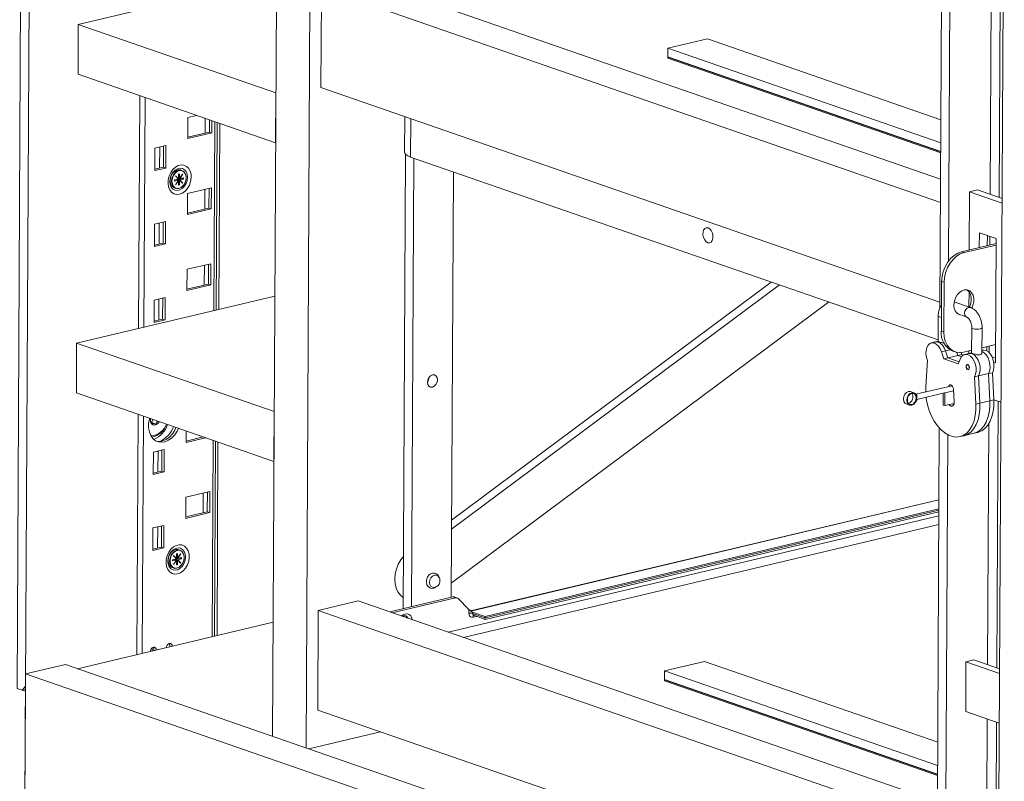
# Model space of a CAD drawing. Header units: millimetres. Extents: x 0 to 420, y 0 to 297.
# Tile 98 of 131: x 347 to 363, y 85 to 97. Entities that reach past the tile are written whole.
import ezdxf

# ---------------------------------------------------------------- set-up
doc = ezdxf.new("R2010")
doc.units = ezdxf.units.MM

msp = doc.modelspace()

# ---------------------------------------------------------------- linework, layer by layer
at = {"color": 7, "linetype": 'Continuous', "lineweight": 18}
for p, q in [((347.444, 108.665), (347.328, 86.446)), ((347.458, 86.478), (347.572, 108.543)), ((351.356, 104.648), (351.258, 85.71)), ((351.871, 104.469), (351.773, 85.531)), ((361.524, 92.3), (361.583, 103.686)), ((362.416, 81.836), (362.526, 102.906)), ((362.317, 98.309), (362.294, 94.048)), ((348.27, 96.661), (351.318, 97.384)), ((361.534, 94.279), (352.623, 97.368)), ((352.011, 97.223), (352.003, 95.69)), ((361.532, 93.922), (352.011, 97.223)), ((348.27, 96.661), (348.266, 95.895)), ((351.309, 95.607), (348.27, 96.661)), ((357.337, 96.294), (357.95, 96.439)), ((361.539, 95.195), (357.95, 96.439)), ((361.537, 94.838), (357.337, 96.294)), ((357.337, 96.16), (357.337, 96.294)), ((361.536, 94.704), (357.337, 96.16)), ((357.337, 96.156), (357.343, 96.158)), ((361.536, 94.7), (357.337, 96.156)), ((357.337, 96.141), (357.337, 96.156)), ((361.536, 94.685), (357.337, 96.141)), ((348.266, 95.895), (351.305, 94.841)), ((349.217, 95.565), (349.198, 91.984)), ((351.305, 94.841), (351.309, 95.607)), ((361.524, 92.39), (352.003, 95.69)), ((350.091, 95.262), (349.956, 95.23)), ((349.956, 95.23), (349.954, 94.904)), ((350.222, 95.217), (350.221, 94.989)), ((350.286, 95.004), (350.287, 95.194)), ((350.322, 94.991), (350.323, 95.182)), ((350.391, 92.267), (350.406, 95.153)), ((350.445, 95.139), (350.43, 92.276)), ((353.291, 95.244), (353.288, 94.694)), ((349.954, 94.904), (350.322, 94.991)), ((349.955, 94.925), (350.286, 95.004)), ((350.286, 95.004), (350.322, 94.991)), ((349.449, 94.756), (349.448, 94.411)), ((349.618, 94.796), (349.449, 94.756)), ((349.522, 94.773), (349.52, 94.449)), ((349.58, 94.463), (349.582, 94.787)), ((349.616, 94.451), (349.618, 94.796)), ((353.265, 87.671), (353.301, 94.664)), ((361.495, 91.806), (353.382, 94.619)), ((353.394, 87.701), (353.43, 94.602)), ((349.448, 94.432), (349.58, 94.463)), ((349.448, 94.411), (349.616, 94.451)), ((349.58, 94.463), (349.616, 94.451)), ((349.813, 94.359), (349.812, 94.286)), ((349.828, 94.363), (349.813, 94.359)), ((349.828, 94.289), (349.828, 94.363)), ((349.874, 94.358), (349.828, 94.289)), ((349.83, 94.287), (349.877, 94.356)), ((349.865, 94.414), (349.842, 94.422)), ((349.877, 94.356), (349.874, 94.358)), ((349.874, 94.357), (349.877, 94.356)), ((354.04, 94.391), (354.006, 87.847)), ((349.81, 94.282), (349.751, 94.268)), ((349.751, 94.264), (349.786, 94.273)), ((349.751, 94.268), (349.751, 94.249)), ((349.751, 94.249), (349.81, 94.263)), ((349.81, 94.263), (349.763, 94.194)), ((349.766, 94.333), (349.764, 94.329)), ((349.764, 94.329), (349.81, 94.282)), ((349.765, 94.192), (349.812, 94.261)), ((349.812, 94.286), (349.766, 94.333)), ((349.786, 94.273), (349.799, 94.268)), ((349.797, 94.268), (349.799, 94.268)), ((349.81, 94.263), (349.797, 94.268)), ((349.799, 94.268), (349.799, 94.267)), ((349.802, 94.276), (349.863, 94.291)), ((349.802, 94.266), (349.802, 94.276)), ((349.802, 94.276), (349.815, 94.272)), ((349.812, 94.286), (349.804, 94.288)), ((349.809, 94.262), (349.812, 94.261)), ((349.812, 94.292), (349.815, 94.291)), ((349.812, 94.261), (349.812, 94.187)), ((349.815, 94.294), (349.828, 94.289)), ((349.815, 94.291), (349.815, 94.294)), ((349.817, 94.291), (349.815, 94.291)), ((349.815, 94.269), (349.815, 94.272)), ((349.815, 94.272), (349.817, 94.272)), ((349.827, 94.265), (349.815, 94.269)), ((349.817, 94.291), (349.818, 94.293)), ((349.83, 94.287), (349.817, 94.291)), ((349.817, 94.272), (349.83, 94.268)), ((349.823, 94.266), (349.817, 94.272)), ((349.827, 94.191), (349.827, 94.265)), ((349.827, 94.265), (349.874, 94.217)), ((349.889, 94.301), (349.83, 94.287)), ((349.83, 94.268), (349.889, 94.282)), ((349.876, 94.221), (349.83, 94.268)), ((349.863, 94.291), (349.863, 94.295)), ((349.863, 94.291), (349.889, 94.282)), ((349.868, 94.223), (349.876, 94.221)), ((349.874, 94.217), (349.876, 94.221)), ((349.889, 94.282), (349.889, 94.301)), ((349.746, 94.146), (349.77, 94.138)), ((349.763, 94.194), (349.765, 94.192)), ((349.812, 94.196), (349.827, 94.191)), ((349.812, 94.187), (349.827, 94.191)), ((349.95, 94.062), (349.948, 93.736)), ((350.317, 94.149), (349.95, 94.062)), ((350.216, 94.125), (350.215, 93.82)), ((350.28, 93.836), (350.281, 94.14)), ((350.316, 93.823), (350.317, 94.149)), ((361.979, 94.086), (361.974, 93.191)), ((361.979, 94.086), (362.101, 94.115)), ((362.479, 93.912), (361.979, 94.086)), ((362.479, 93.984), (362.101, 94.115)), ((349.948, 93.736), (350.316, 93.823)), ((349.949, 93.757), (350.28, 93.836)), ((350.28, 93.836), (350.316, 93.823)), ((349.612, 93.627), (349.443, 93.587)), ((349.516, 93.605), (349.514, 93.281)), ((349.574, 93.295), (349.575, 93.619)), ((349.61, 93.283), (349.612, 93.627)), ((349.443, 93.587), (349.441, 93.243)), ((362.131, 93.457), (362.129, 93.228)), ((362.388, 93.368), (362.131, 93.457)), ((349.442, 93.264), (349.574, 93.295)), ((349.574, 93.295), (349.61, 93.283)), ((362.253, 93.415), (362.252, 93.257)), ((362.291, 93.402), (362.29, 93.266)), ((362.378, 91.453), (362.388, 93.368)), ((349.441, 93.243), (349.61, 93.283)), ((362.388, 93.289), (361.857, 93.164)), ((361.857, 93.164), (361.896, 93.15)), ((362.388, 93.267), (361.896, 93.15)), ((349.944, 92.893), (349.942, 92.568)), ((350.311, 92.98), (349.944, 92.893)), ((350.21, 92.956), (350.208, 92.652)), ((350.274, 92.667), (350.275, 92.972)), ((350.31, 92.655), (350.311, 92.98)), ((358.927, 92.697), (354.012, 89.036)), ((361.549, 92.708), (361.545, 91.942)), ((361.588, 92.694), (361.549, 92.708)), ((361.588, 92.694), (361.584, 91.928)), ((349.942, 92.589), (350.274, 92.667)), ((349.942, 92.568), (350.31, 92.655)), ((350.274, 92.667), (350.31, 92.655)), ((359.056, 92.652), (354.011, 88.894)), ((361.971, 92.549), (361.97, 92.315)), ((348.245, 91.757), (351.293, 92.481)), ((349.437, 92.419), (349.435, 92.074)), ((349.606, 92.459), (349.437, 92.419)), ((349.51, 92.436), (349.508, 92.112)), ((349.568, 92.127), (349.569, 92.45)), ((349.604, 92.114), (349.606, 92.459)), ((359.811, 92.39), (354.007, 88.067)), ((361.991, 92.307), (361.743, 92.393)), ((349.435, 92.074), (349.604, 92.114)), ((349.436, 92.095), (349.568, 92.127)), ((349.568, 92.127), (349.604, 92.114)), ((361.497, 92.175), (361.495, 91.785)), ((361.823, 92.196), (361.938, 92.156)), ((361.545, 91.942), (361.584, 91.928)), ((362.012, 91.996), (362.01, 91.607)), ((362.17, 91.606), (362.172, 91.995)), ((361.495, 91.786), (361.452, 91.776)), ((348.245, 91.757), (348.241, 90.991)), ((351.284, 90.704), (348.245, 91.757)), ((361.452, 91.776), (361.39, 91.762)), ((361.549, 91.624), (361.61, 91.639)), ((361.647, 91.53), (361.61, 91.639)), ((361.72, 91.636), (361.759, 91.623)), ((361.888, 91.618), (362.011, 91.647)), ((361.966, 91.636), (361.966, 91.597)), ((362.171, 91.685), (362.38, 91.735)), ((362.181, 91.648), (362.171, 91.646)), ((362.244, 91.702), (362.243, 91.639)), ((362.282, 91.711), (362.282, 91.609)), ((361.333, 91.488), (361.307, 91.087)), ((361.585, 91.515), (361.549, 91.624)), ((361.585, 91.515), (361.647, 91.53)), ((361.803, 91.44), (361.585, 91.515)), ((361.647, 91.53), (361.8, 91.566)), ((361.817, 91.471), (361.647, 91.53)), ((361.8, 91.566), (361.783, 91.616)), ((361.8, 91.566), (361.861, 91.581)), ((361.855, 91.547), (361.8, 91.566)), ((361.841, 91.523), (361.803, 91.44)), ((361.861, 91.581), (361.85, 91.612)), ((361.882, 91.573), (361.861, 91.581)), ((361.967, 91.597), (361.906, 91.583)), ((362.01, 91.608), (361.967, 91.597)), ((362.327, 91.542), (362.379, 91.524)), ((361.93, 91.409), (361.93, 91.406)), ((361.94, 91.363), (361.942, 91.361)), ((362.352, 91.462), (362.378, 91.453)), ((362.054, 91.238), (362.116, 91.253)), ((362.076, 90.82), (362.054, 91.238)), ((362.116, 91.253), (362.269, 91.289)), ((362.138, 90.834), (362.116, 91.253)), ((362.269, 91.289), (362.33, 91.303)), ((362.291, 90.871), (362.269, 91.289)), ((362.352, 90.885), (362.33, 91.303)), ((361.71, 91.102), (361.154, 90.97)), ((361.307, 91.087), (361.305, 91.006)), ((361.598, 90.993), (361.732, 91.025)), ((361.742, 90.855), (361.73, 91.049)), ((348.241, 90.991), (351.28, 89.938)), ((361.123, 90.993), (361.072, 91.011)), ((361.167, 90.878), (361.145, 90.846)), ((361.146, 90.978), (361.167, 90.955)), ((361.167, 90.89), (361.594, 90.992)), ((361.167, 90.955), (361.167, 90.878)), ((361.571, 90.805), (361.572, 90.987)), ((361.598, 90.993), (361.597, 90.797)), ((362.138, 90.834), (362.291, 90.871)), ((362.291, 90.871), (362.352, 90.885)), ((362.352, 90.886), (362.463, 90.848)), ((361.006, 90.822), (361.058, 90.804)), ((361.597, 90.797), (361.571, 90.805)), ((361.597, 90.797), (361.741, 90.831)), ((362.076, 90.82), (362.138, 90.834)), ((349.191, 90.662), (349.172, 86.965)), ((349.395, 90.538), (349.423, 90.581)), ((351.28, 89.938), (351.284, 90.704)), ((349.395, 90.538), (349.467, 90.513)), ((361.468, 81.621), (361.514, 90.451)), ((362.276, 90.52), (362.257, 86.811)), ((349.931, 90.405), (349.93, 90.231)), ((349.93, 90.252), (350.193, 90.314)), ((349.93, 90.231), (350.229, 90.302)), ((361.83, 90.319), (361.891, 90.334)), ((361.891, 90.334), (362.044, 90.37)), ((362.044, 90.37), (362.105, 90.385)), ((349.593, 90.122), (349.425, 90.082)), ((349.556, 89.79), (349.557, 90.114)), ((349.592, 89.777), (349.593, 90.122)), ((350.364, 87.248), (350.38, 90.249)), ((350.419, 90.236), (350.404, 87.258)), ((349.425, 90.082), (349.423, 89.737)), ((349.498, 90.099), (349.496, 89.776)), ((349.423, 89.758), (349.556, 89.79)), ((349.423, 89.737), (349.592, 89.777)), ((349.556, 89.79), (349.592, 89.777)), ((349.926, 89.388), (349.924, 89.062)), ((350.293, 89.475), (349.926, 89.388)), ((350.192, 89.451), (350.19, 89.147)), ((350.255, 89.162), (350.257, 89.467)), ((350.291, 89.15), (350.293, 89.475)), ((361.508, 89.348), (354.304, 87.638)), ((361.508, 89.209), (354.528, 87.553)), ((349.924, 89.083), (350.255, 89.162)), ((349.924, 89.062), (350.291, 89.15)), ((350.255, 89.162), (350.291, 89.15)), ((361.507, 89.101), (353.961, 87.31)), ((354.531, 87.508), (361.508, 89.164)), ((349.419, 88.914), (349.417, 88.569)), ((349.587, 88.954), (349.419, 88.914)), ((349.492, 88.931), (349.49, 88.607)), ((349.549, 88.621), (349.551, 88.945)), ((349.586, 88.609), (349.587, 88.954)), ((361.506, 88.965), (354.193, 87.229)), ((349.417, 88.59), (349.549, 88.621)), ((349.417, 88.569), (349.586, 88.609)), ((349.549, 88.621), (349.586, 88.609)), ((349.736, 88.491), (349.734, 88.487)), ((349.734, 88.487), (349.78, 88.44)), ((349.782, 88.444), (349.736, 88.491)), ((349.771, 88.434), (349.833, 88.449)), ((349.782, 88.444), (349.774, 88.446)), ((349.798, 88.521), (349.782, 88.517)), ((349.782, 88.517), (349.782, 88.444)), ((349.782, 88.45), (349.784, 88.449)), ((349.784, 88.452), (349.797, 88.447)), ((349.784, 88.449), (349.784, 88.452)), ((349.787, 88.449), (349.784, 88.449)), ((349.787, 88.449), (349.787, 88.451)), ((349.799, 88.445), (349.787, 88.449)), ((349.797, 88.447), (349.798, 88.521)), ((349.844, 88.516), (349.797, 88.447)), ((349.799, 88.445), (349.846, 88.514)), ((349.858, 88.459), (349.799, 88.445)), ((349.835, 88.572), (349.812, 88.58)), ((349.833, 88.449), (349.833, 88.453)), ((349.833, 88.449), (349.858, 88.44)), ((349.843, 88.515), (349.846, 88.514)), ((349.846, 88.514), (349.844, 88.516)), ((349.858, 88.44), (349.858, 88.459)), ((349.716, 88.304), (349.739, 88.296)), ((349.78, 88.44), (349.721, 88.426)), ((349.721, 88.422), (349.756, 88.431)), ((349.721, 88.426), (349.721, 88.407)), ((349.721, 88.407), (349.78, 88.421)), ((349.78, 88.421), (349.733, 88.352)), ((349.733, 88.352), (349.735, 88.35)), ((349.735, 88.35), (349.782, 88.419)), ((349.756, 88.431), (349.769, 88.426)), ((349.767, 88.426), (349.769, 88.426)), ((349.78, 88.421), (349.767, 88.426)), ((349.769, 88.426), (349.769, 88.425)), ((349.771, 88.424), (349.771, 88.434)), ((349.771, 88.434), (349.784, 88.43)), ((349.779, 88.42), (349.782, 88.419)), ((349.782, 88.419), (349.781, 88.345)), ((349.781, 88.354), (349.797, 88.349)), ((349.781, 88.345), (349.797, 88.349)), ((349.784, 88.427), (349.784, 88.43)), ((349.784, 88.43), (349.786, 88.43)), ((349.797, 88.423), (349.784, 88.427)), ((349.786, 88.43), (349.799, 88.426)), ((349.792, 88.424), (349.786, 88.43)), ((349.797, 88.349), (349.797, 88.423)), ((349.797, 88.423), (349.843, 88.375)), ((349.799, 88.426), (349.858, 88.44)), ((349.845, 88.379), (349.799, 88.426)), ((349.837, 88.381), (349.845, 88.379)), ((349.843, 88.375), (349.845, 88.379)), ((353.732, 87.999), (353.756, 88.002)), ((354.032, 87.853), (353.06, 87.622)), ((354.071, 87.84), (353.098, 87.609)), ((354.032, 87.853), (354.071, 87.84)), ((354.097, 87.839), (354.058, 87.852)), ((352.573, 87.791), (351.961, 87.646)), ((361.484, 84.702), (352.573, 87.791)), ((354.279, 87.659), (354.114, 87.828)), ((351.961, 87.646), (351.953, 86.113)), ((361.482, 84.345), (351.961, 87.646)), ((353.264, 87.551), (353.264, 87.559)), ((354.279, 87.602), (354.279, 87.659)), ((354.335, 87.619), (354.528, 87.553)), ((354.335, 87.619), (354.335, 87.6)), ((354.335, 87.6), (354.528, 87.533)), ((354.352, 87.57), (354.531, 87.508)), ((354.528, 87.533), (354.528, 87.553)), ((351.267, 87.463), (348.26, 86.749)), ((349.405, 87.068), (349.404, 87.02)), ((348.071, 86.815), (347.459, 86.669)), ((361.471, 82.169), (348.071, 86.815)), ((357.288, 86.717), (357.9, 86.862)), ((361.489, 85.618), (357.9, 86.862)), ((361.92, 86.089), (361.924, 86.855)), ((361.924, 86.855), (362.047, 86.884)), ((362.441, 86.676), (361.924, 86.855)), ((362.047, 86.884), (362.442, 86.747)), ((347.459, 86.669), (347.435, 82.072)), ((361.469, 81.812), (347.459, 86.669)), ((357.287, 86.583), (357.288, 86.717)), ((361.487, 85.261), (357.288, 86.717)), ((347.406, 86.419), (347.458, 86.478)), ((361.487, 85.127), (357.287, 86.583)), ((357.287, 86.579), (357.294, 86.581)), ((361.487, 85.123), (357.287, 86.579)), ((357.287, 86.564), (357.287, 86.579)), ((361.486, 85.108), (357.287, 86.564)), ((347.457, 86.401), (347.328, 86.446)), ((347.328, 86.446), (347.406, 86.419)), ((347.457, 86.431), (347.406, 86.419)), ((347.457, 86.401), (347.429, 80.923)), ((361.475, 82.813), (351.953, 86.113)), ((362.437, 85.91), (361.92, 86.089)), ((362.252, 85.974), (362.23, 81.612)), ((351.814, 85.517), (352.918, 85.779))]:
    msp.add_line(p, q, dxfattribs=at)
at = {"color": 8, "linetype": 'Continuous', "lineweight": 18}
for p, q in [((361.712, 103.718), (361.657, 93.023)), ((362.458, 98.26), (362.436, 93.999)), ((349.298, 95.537), (349.279, 92.003)), ((350.372, 95.165), (350.356, 92.259)), ((353.385, 95.211), (353.382, 94.619)), ((361.61, 91.639), (361.68, 91.655)), ((362.419, 90.863), (362.398, 86.762)), ((349.272, 90.634), (349.253, 86.985)), ((361.643, 90.348), (361.597, 81.499)), ((350.346, 90.261), (350.33, 87.24)), ((361.508, 89.345), (354.307, 87.635)), ((354.528, 87.533), (361.508, 89.19)), ((354.398, 87.554), (354.339, 87.54)), ((362.394, 85.925), (362.369, 81.232))]:
    msp.add_line(p, q, dxfattribs=at)
at = {"color": 7, "linetype": 'Continuous', "lineweight": 18, "flags": 128}
for points in [[(353.382, 94.619), (353.338, 94.638), (353.307, 94.659), (353.291, 94.681), (353.288, 94.694)], [(349.828, 94.049), (349.872, 94.066), (349.914, 94.097), (349.95, 94.138), (349.979, 94.188), (349.998, 94.243), (350.007, 94.3), (350.004, 94.355), (349.991, 94.405), (349.967, 94.447), (349.935, 94.477), (349.896, 94.495), (349.852, 94.499), (349.808, 94.488), (349.764, 94.464), (349.725, 94.428), (349.692, 94.382), (349.668, 94.329), (349.654, 94.272), (349.651, 94.216), (349.659, 94.163), (349.678, 94.117), (349.706, 94.08), (349.742, 94.056), (349.783, 94.045), (349.828, 94.049)], [(349.949, 94.309), (349.943, 94.26), (349.927, 94.213), (349.902, 94.17), (349.869, 94.137), (349.832, 94.114), (349.794, 94.105), (349.757, 94.11), (349.725, 94.128), (349.7, 94.159), (349.684, 94.199), (349.679, 94.245), (349.684, 94.294), (349.701, 94.342), (349.726, 94.384), (349.759, 94.418), (349.795, 94.44), (349.834, 94.449), (349.871, 94.444), (349.903, 94.426), (349.928, 94.396), (349.944, 94.356), (349.949, 94.309)], [(349.842, 94.422), (349.829, 94.425), (349.795, 94.424), (349.76, 94.409), (349.729, 94.382), (349.704, 94.345), (349.688, 94.302), (349.682, 94.257), (349.688, 94.216), (349.703, 94.18), (349.728, 94.155), (349.746, 94.146)], [(349.706, 94.249), (349.711, 94.294), (349.727, 94.337), (349.752, 94.373), (349.783, 94.401), (349.818, 94.416), (349.853, 94.417), (349.884, 94.405), (349.908, 94.38), (349.924, 94.344), (349.929, 94.302), (349.923, 94.258), (349.907, 94.215), (349.882, 94.178), (349.851, 94.151), (349.817, 94.136), (349.782, 94.135), (349.751, 94.147), (349.727, 94.172), (349.711, 94.208), (349.706, 94.249)], [(349.711, 94.249), (349.717, 94.206), (349.734, 94.171), (349.76, 94.147), (349.793, 94.137), (349.828, 94.142), (349.863, 94.161), (349.893, 94.192), (349.915, 94.233), (349.927, 94.278), (349.927, 94.323), (349.916, 94.362), (349.894, 94.393), (349.864, 94.41), (349.83, 94.413), (349.794, 94.401), (349.761, 94.375), (349.735, 94.338), (349.717, 94.295), (349.711, 94.249)], [(357.955, 93.302), (357.981, 93.3), (358.005, 93.312), (358.022, 93.337), (358.031, 93.371), (358.032, 93.411), (358.023, 93.451), (358.006, 93.488), (357.982, 93.516), (357.956, 93.532), (357.93, 93.534), (357.906, 93.522), (357.889, 93.498), (357.88, 93.464), (357.879, 93.424), (357.888, 93.383), (357.905, 93.346), (357.929, 93.318), (357.955, 93.302)], [(361.549, 92.708), (361.556, 92.784), (361.573, 92.86), (361.602, 92.933), (361.64, 93), (361.687, 93.059), (361.74, 93.107), (361.798, 93.142), (361.857, 93.164)], [(361.896, 93.15), (361.836, 93.129), (361.779, 93.093), (361.726, 93.045), (361.679, 92.987), (361.641, 92.92), (361.612, 92.847), (361.594, 92.771), (361.588, 92.694)], [(362.013, 92.297), (362.032, 92.341), (362.043, 92.394), (362.044, 92.446), (362.033, 92.494), (362.011, 92.533), (361.981, 92.561), (361.944, 92.577), (361.903, 92.578), (361.862, 92.564), (361.822, 92.537), (361.788, 92.499), (361.762, 92.452), (361.745, 92.401), (361.739, 92.348), (361.739, 92.348)], [(361.976, 92.313), (361.993, 92.354), (362.005, 92.407), (362.005, 92.459), (361.994, 92.507), (361.973, 92.546), (361.942, 92.575), (361.938, 92.578)], [(361.584, 91.928), (361.589, 91.855), (361.606, 91.787), (361.634, 91.728), (361.672, 91.679), (361.718, 91.642), (361.771, 91.619), (361.828, 91.611), (361.888, 91.618)], [(361.61, 91.639), (361.589, 91.687), (361.561, 91.728), (361.528, 91.758), (361.494, 91.775), (361.459, 91.777), (361.452, 91.776)], [(361.61, 91.639), (361.589, 91.687), (361.561, 91.728), (361.528, 91.758), (361.494, 91.775), (361.459, 91.777), (361.452, 91.776)], [(361.549, 91.624), (361.528, 91.672), (361.5, 91.713), (361.467, 91.743), (361.433, 91.76), (361.398, 91.763), (361.367, 91.751), (361.34, 91.726), (361.321, 91.69), (361.31, 91.644), (361.308, 91.593), (361.316, 91.539), (361.333, 91.488)], [(362.269, 91.289), (362.286, 91.328), (362.294, 91.376), (362.293, 91.428), (362.283, 91.481), (362.264, 91.531), (362.238, 91.575), (362.206, 91.608), (362.172, 91.629), (362.171, 91.629)], [(362.269, 91.289), (362.286, 91.328), (362.294, 91.376), (362.293, 91.428), (362.283, 91.481), (362.264, 91.531), (362.238, 91.575), (362.206, 91.608), (362.172, 91.629), (362.171, 91.629)], [(362.33, 91.303), (362.347, 91.343), (362.355, 91.391), (362.354, 91.443), (362.344, 91.496), (362.325, 91.546), (362.299, 91.589), (362.268, 91.622), (362.233, 91.643), (362.199, 91.65), (362.181, 91.648)], [(362.054, 91.238), (362.071, 91.278), (362.08, 91.325), (362.079, 91.377), (362.068, 91.431), (362.05, 91.481), (362.023, 91.524), (361.992, 91.557), (361.958, 91.578), (361.923, 91.585), (361.89, 91.578), (361.862, 91.556), (361.841, 91.523)], [(362.116, 91.253), (362.133, 91.292), (362.141, 91.34), (362.14, 91.392), (362.13, 91.445), (362.111, 91.495), (362.085, 91.538), (362.053, 91.572), (362.019, 91.593), (361.984, 91.6), (361.967, 91.597)], [(362.116, 91.253), (362.133, 91.292), (362.141, 91.34), (362.14, 91.392), (362.13, 91.445), (362.111, 91.495), (362.085, 91.538), (362.053, 91.572), (362.019, 91.593), (361.984, 91.6), (361.967, 91.597)], [(361.978, 91.379), (361.976, 91.395), (361.97, 91.409), (361.962, 91.42), (361.952, 91.427), (361.942, 91.427), (361.934, 91.422), (361.928, 91.411), (361.926, 91.397), (361.928, 91.382), (361.933, 91.368), (361.942, 91.356), (361.952, 91.35), (361.961, 91.35), (361.97, 91.355), (361.975, 91.365), (361.978, 91.379)], [(361.975, 91.38), (361.973, 91.394), (361.968, 91.407), (361.961, 91.417), (361.952, 91.423), (361.943, 91.423), (361.935, 91.418), (361.93, 91.409), (361.929, 91.396), (361.93, 91.383), (361.935, 91.37), (361.943, 91.36), (361.952, 91.354), (361.96, 91.353), (361.968, 91.358), (361.973, 91.368), (361.975, 91.38)], [(353.718, 91.272), (353.747, 91.271), (353.772, 91.256), (353.788, 91.229), (353.794, 91.194), (353.788, 91.156), (353.771, 91.121), (353.746, 91.094), (353.717, 91.08), (353.688, 91.08), (353.663, 91.095), (353.647, 91.122), (353.641, 91.158), (353.647, 91.196), (353.664, 91.231), (353.689, 91.257), (353.718, 91.272)], [(361.73, 91.049), (361.727, 91.07), (361.718, 91.09), (361.706, 91.105), (361.692, 91.114), (361.678, 91.115), (361.666, 91.108), (361.658, 91.094), (361.656, 91.089)], [(361.006, 90.822), (360.985, 90.835), (360.968, 90.862), (360.962, 90.898), (360.968, 90.937), (360.986, 90.972), (361.011, 90.998), (361.041, 91.012), (361.07, 91.011), (361.072, 91.011)], [(361.145, 90.846), (361.121, 90.818), (361.091, 90.803), (361.062, 90.803), (361.036, 90.817), (361.02, 90.845), (361.014, 90.88), (361.02, 90.919), (361.037, 90.954), (361.062, 90.981), (361.092, 90.994), (361.122, 90.993), (361.146, 90.978)], [(361.022, 90.882), (361.027, 90.916), (361.042, 90.948), (361.064, 90.972), (361.091, 90.985), (361.117, 90.984), (361.139, 90.971), (361.154, 90.946), (361.159, 90.915), (361.154, 90.881), (361.139, 90.849), (361.116, 90.825), (361.09, 90.812), (361.064, 90.813), (361.041, 90.826), (361.027, 90.85), (361.022, 90.882)], [(361.311, 90.925), (361.314, 90.903), (361.332, 90.81), (361.359, 90.72), (361.394, 90.634), (361.437, 90.555), (361.486, 90.484), (361.54, 90.424), (361.598, 90.376), (361.658, 90.341), (361.719, 90.32), (361.779, 90.313), (361.837, 90.321), (361.891, 90.344), (361.941, 90.38), (361.984, 90.43), (362.02, 90.491), (362.048, 90.562), (362.067, 90.642), (362.076, 90.729), (362.076, 90.82)], [(361.594, 90.992), (361.595, 90.992), (361.598, 90.993)], [(362.044, 90.37), (362.051, 90.372), (362.106, 90.394), (362.155, 90.431), (362.198, 90.48), (362.234, 90.542), (362.262, 90.613), (362.281, 90.693), (362.291, 90.78), (362.291, 90.871)], [(362.044, 90.37), (362.051, 90.372), (362.106, 90.394), (362.155, 90.431), (362.198, 90.48), (362.234, 90.542), (362.262, 90.613), (362.281, 90.693), (362.291, 90.78), (362.291, 90.871)], [(362.105, 90.385), (362.112, 90.386), (362.167, 90.409), (362.216, 90.445), (362.26, 90.495), (362.296, 90.556), (362.323, 90.628), (362.342, 90.708), (362.352, 90.794), (362.352, 90.885)], [(361.661, 90.812), (361.67, 90.802), (361.691, 90.788), (361.712, 90.787), (361.729, 90.8), (361.74, 90.824), (361.742, 90.855)], [(361.723, 90.826), (361.731, 90.816), (361.736, 90.812)], [(361.891, 90.334), (361.898, 90.336), (361.953, 90.358), (362.002, 90.395), (362.045, 90.444), (362.081, 90.505), (362.109, 90.577), (362.128, 90.657), (362.138, 90.743), (362.138, 90.834)], [(361.891, 90.334), (361.898, 90.336), (361.953, 90.358), (362.002, 90.395), (362.045, 90.444), (362.081, 90.505), (362.109, 90.577), (362.128, 90.657), (362.138, 90.743), (362.138, 90.834)], [(349.368, 90.599), (349.364, 90.586), (349.352, 90.519), (349.352, 90.453), (349.363, 90.391), (349.385, 90.336), (349.417, 90.291), (349.457, 90.257), (349.503, 90.237), (349.554, 90.232), (349.607, 90.241), (349.66, 90.264), (349.709, 90.3), (349.753, 90.348), (349.79, 90.404), (349.81, 90.447)], [(349.379, 90.596), (349.378, 90.587), (349.38, 90.55), (349.393, 90.52), (349.415, 90.5), (349.444, 90.495), (349.473, 90.505), (349.5, 90.528), (349.515, 90.549)], [(349.626, 90.511), (349.623, 90.503), (349.594, 90.45), (349.558, 90.406), (349.516, 90.371), (349.47, 90.349), (349.424, 90.339), (349.381, 90.343)], [(349.473, 90.248), (349.518, 90.244), (349.571, 90.253), (349.623, 90.276), (349.673, 90.312), (349.717, 90.36), (349.753, 90.417), (349.773, 90.46)], [(349.797, 88.207), (349.842, 88.224), (349.883, 88.255), (349.92, 88.296), (349.949, 88.346), (349.968, 88.401), (349.977, 88.458), (349.974, 88.513), (349.96, 88.563), (349.937, 88.605), (349.904, 88.635), (349.865, 88.653), (349.822, 88.657), (349.777, 88.646), (349.734, 88.622), (349.695, 88.586), (349.662, 88.54), (349.638, 88.487), (349.624, 88.43), (349.62, 88.374), (349.629, 88.321), (349.647, 88.275), (349.676, 88.238), (349.712, 88.214), (349.753, 88.203), (349.797, 88.207)], [(349.919, 88.467), (349.913, 88.418), (349.897, 88.371), (349.871, 88.328), (349.839, 88.295), (349.802, 88.272), (349.763, 88.263), (349.727, 88.268), (349.694, 88.286), (349.669, 88.317), (349.654, 88.357), (349.648, 88.403), (349.654, 88.452), (349.67, 88.5), (349.696, 88.542), (349.728, 88.576), (349.765, 88.598), (349.804, 88.607), (349.84, 88.602), (349.873, 88.584), (349.898, 88.554), (349.913, 88.514), (349.919, 88.467)], [(349.812, 88.58), (349.799, 88.583), (349.765, 88.582), (349.73, 88.567), (349.699, 88.54), (349.674, 88.503), (349.658, 88.46), (349.652, 88.415), (349.657, 88.374), (349.673, 88.338), (349.698, 88.313), (349.716, 88.304)], [(349.675, 88.407), (349.681, 88.452), (349.697, 88.495), (349.722, 88.531), (349.753, 88.559), (349.788, 88.574), (349.822, 88.575), (349.853, 88.563), (349.878, 88.538), (349.893, 88.502), (349.899, 88.46), (349.893, 88.416), (349.877, 88.373), (349.852, 88.336), (349.821, 88.309), (349.786, 88.294), (349.752, 88.293), (349.721, 88.305), (349.696, 88.33), (349.68, 88.366), (349.675, 88.407)], [(349.681, 88.407), (349.687, 88.365), (349.703, 88.329), (349.73, 88.305), (349.762, 88.295), (349.798, 88.3), (349.833, 88.319), (349.863, 88.35), (349.885, 88.391), (349.897, 88.436), (349.897, 88.481), (349.885, 88.52), (349.864, 88.551), (349.834, 88.568), (349.799, 88.571), (349.764, 88.559), (349.731, 88.533), (349.704, 88.496), (349.687, 88.453), (349.681, 88.407)], [(353.269, 88.471), (353.23, 88.422), (353.192, 88.355), (353.163, 88.282), (353.145, 88.206), (353.138, 88.13), (353.143, 88.057), (353.16, 87.989), (353.187, 87.929), (353.225, 87.88), (353.265, 87.846)], [(353.822, 88.146), (353.82, 88.157), (353.805, 88.187), (353.782, 88.208), (353.751, 88.22), (353.719, 88.219), (353.689, 88.207), (353.662, 88.186), (353.64, 88.155), (353.627, 88.118), (353.624, 88.079), (353.633, 88.041), (353.65, 88.014), (353.675, 87.994), (353.707, 87.985), (353.734, 87.988), (353.734, 87.988)], [(353.732, 87.999), (353.719, 88.001), (353.694, 88.016), (353.678, 88.043), (353.673, 88.077), (353.679, 88.115), (353.695, 88.149), (353.72, 88.175), (353.748, 88.189), (353.777, 88.189), (353.795, 88.181)], [(353.244, 87.558), (353.257, 87.57), (353.292, 87.589), (353.327, 87.594), (353.359, 87.584), (353.385, 87.56), (353.401, 87.525), (353.406, 87.502)], [(353.33, 87.528), (353.316, 87.552), (353.3, 87.563)], [(354.279, 87.602), (354.28, 87.587), (354.283, 87.574), (354.289, 87.562), (354.296, 87.552), (354.305, 87.545), (354.316, 87.54), (354.327, 87.539), (354.339, 87.54)], [(349.715, 87.094), (349.712, 87.111), (349.702, 87.128), (349.687, 87.136), (349.67, 87.137), (349.652, 87.128), (349.637, 87.112), (349.627, 87.091), (349.623, 87.072)], [(349.47, 87.036), (349.467, 87.053), (349.457, 87.069), (349.442, 87.078), (349.425, 87.079), (349.407, 87.07), (349.392, 87.054), (349.382, 87.033), (349.379, 87.014)]]:
    msp.add_lwpolyline(points, dxfattribs=at)
at = {"color": 8, "linetype": 'Continuous', "lineweight": 18, "flags": 128}
for points in [[(361.938, 92.156), (361.921, 92.167), (361.908, 92.189), (361.903, 92.217), (361.908, 92.248), (361.922, 92.276), (361.942, 92.297), (361.965, 92.308), (361.988, 92.308), (361.991, 92.307)], [(361.546, 92.153), (361.541, 92.154), (361.516, 92.16), (361.501, 92.168), (361.497, 92.175)], [(362.012, 91.996), (362.016, 91.989), (362.031, 91.981), (362.056, 91.975), (362.086, 91.973), (362.117, 91.974), (362.144, 91.978), (362.163, 91.985), (362.172, 91.993), (362.172, 91.995)]]:
    msp.add_lwpolyline(points, dxfattribs=at)
at = {"color": 7, "linetype": 'Continuous', "lineweight": 18}
for centre, radius, start, end in [((361.884, 92.329), 0.146, 172.7893, 248.3575), ((361.846, 91.911), 0.303, 174.2594, 245.3934), ((361.953, 91.406), 0.0232, 109.4424, 173.5722), ((361.962, 91.375), 0.0245, 215.0055, 275.3938), ((353.532, 91.24), 0.134, 325.0324, 356.728), ((361.007, 90.927), 0.102, 287.4034, 34.3568), ((349.346, 90.601), 0.296, 280.6078, 342.1328), ((349.275, 90.633), 0.391, 293.6869, 340.7894), ((349.36, 90.607), 0.398, 294.2129, 340.3414), ((354.044, 87.809), 0.0459, 71.3742, 104.0568), ((354.082, 87.797), 0.0446, 44.0471, 104.469), ((353.287, 87.504), 0.0597, 19.2933, 122.4669), ((354.303, 87.489), 0.116, 74.2428, 102.3738), ((349.618, 87.102), 0.0618, 343.9919, 33.7866), ((349.373, 87.044), 0.0618, 343.9907, 33.7877)]:
    msp.add_arc(centre, radius, start, end, dxfattribs=at)
at = {"color": 8, "linetype": 'Continuous', "lineweight": 18}
for centre, radius, start, end in [((354.365, 87.597), 0.0303, 174.26, 245.3926), ((354.369, 87.544), 0.0297, 120.1921, 187.1346)]:
    msp.add_arc(centre, radius, start, end, dxfattribs=at)
at = {"color": 7, "linetype": 'Continuous', "lineweight": 18}
for centre, major_axis, ratio, start_param, end_param in [((354.305, 87.651), (0.0393, -0.0312), 0.209494, 4.174577, 5.745373), ((354.533, 87.55), (0.0021, 0.0416), 0.105282, 1.976018, 3.172242)]:
    msp.add_ellipse(centre, major_axis=major_axis, ratio=ratio, start_param=start_param, end_param=end_param, dxfattribs=at)
for points, knots in [([(361.547, 92.339), (361.539, 92.326), (361.521, 92.3), (361.505, 92.252), (361.498, 92.209), (361.498, 92.182), (361.497, 92.175)], [0, 0, 0, 0, 0.277086, 0.57155, 0.878568, 1, 1, 1, 1]), ([(362.172, 91.995), (362.172, 92.006), (362.172, 92.036), (362.163, 92.087), (362.145, 92.144), (362.119, 92.197), (362.085, 92.244), (362.046, 92.28), (362.013, 92.299), (361.995, 92.306), (361.991, 92.307)], [0, 0, 0, 0, 0.081498, 0.229119, 0.377091, 0.526351, 0.677967, 0.832694, 0.966243, 1, 1, 1, 1]), ([(361.938, 92.156), (361.94, 92.156), (361.944, 92.154), (361.958, 92.145), (361.976, 92.123), (361.993, 92.092), (362.006, 92.056), (362.012, 92.022), (362.012, 92.003), (362.012, 91.996)], [0, 0, 0, 0, 0.083405, 0.246058, 0.406041, 0.568857, 0.73602, 0.905493, 1, 1, 1, 1]), ([(361.514, 91.777), (361.509, 91.778), (361.5, 91.782), (361.495, 91.784), (361.496, 91.785), (361.496, 91.785)], [0, 0, 0, 0, 0.456933, 0.913101, 1, 1, 1, 1]), ([(361.593, 91.756), (361.592, 91.756), (361.583, 91.757), (361.563, 91.762), (361.538, 91.769), (361.522, 91.774), (361.515, 91.776), (361.514, 91.777)], [0, 0, 0, 0, 0.037828, 0.334958, 0.651298, 0.961217, 1, 1, 1, 1]), ([(362.029, 91.598), (362.024, 91.6), (362.015, 91.603), (362.01, 91.605), (362.011, 91.606), (362.011, 91.606)], [0, 0, 0, 0, 0.456916, 0.913105, 1, 1, 1, 1]), ([(362.17, 91.606), (362.17, 91.605), (362.171, 91.6), (362.165, 91.59), (362.15, 91.58), (362.129, 91.576), (362.104, 91.577), (362.078, 91.583), (362.053, 91.59), (362.037, 91.595), (362.03, 91.598), (362.029, 91.598)], [0, 0, 0, 0, 0.030668, 0.170637, 0.311824, 0.442832, 0.568758, 0.701939, 0.843723, 0.98263, 1, 1, 1, 1]), ([(349.381, 90.601), (349.38, 90.597), (349.379, 90.585), (349.381, 90.561), (349.39, 90.537), (349.397, 90.523), (349.399, 90.52)], [0, 0, 0, 0, 0.184728, 0.518956, 0.869527, 1, 1, 1, 1]), ([(349.399, 90.52), (349.405, 90.52), (349.416, 90.521), (349.443, 90.517), (349.46, 90.515), (349.467, 90.513)], [0, 0, 0, 0, 0.439121, 0.751372, 1, 1, 1, 1]), ([(349.467, 90.513), (349.47, 90.525), (349.474, 90.541), (349.486, 90.555), (349.489, 90.558)], [0, 0, 0, 0, 0.769507, 1, 1, 1, 1]), ([(353.756, 88.002), (353.767, 88.005), (353.787, 88.012), (353.811, 88.035), (353.828, 88.063), (353.835, 88.097), (353.831, 88.131), (353.818, 88.16), (353.802, 88.174), (353.795, 88.18)], [0, 0, 0, 0, 0.147706, 0.280731, 0.423041, 0.580584, 0.727707, 0.87041, 1, 1, 1, 1]), ([(353.734, 87.988), (353.741, 87.99), (353.756, 87.994), (353.769, 88.005), (353.776, 88.01)], [0, 0, 0, 0, 0.468268, 1, 1, 1, 1])]:
    msp.add_open_spline(points, degree=3, knots=knots, dxfattribs=at)

doc.saveas('drawing.dxf')
